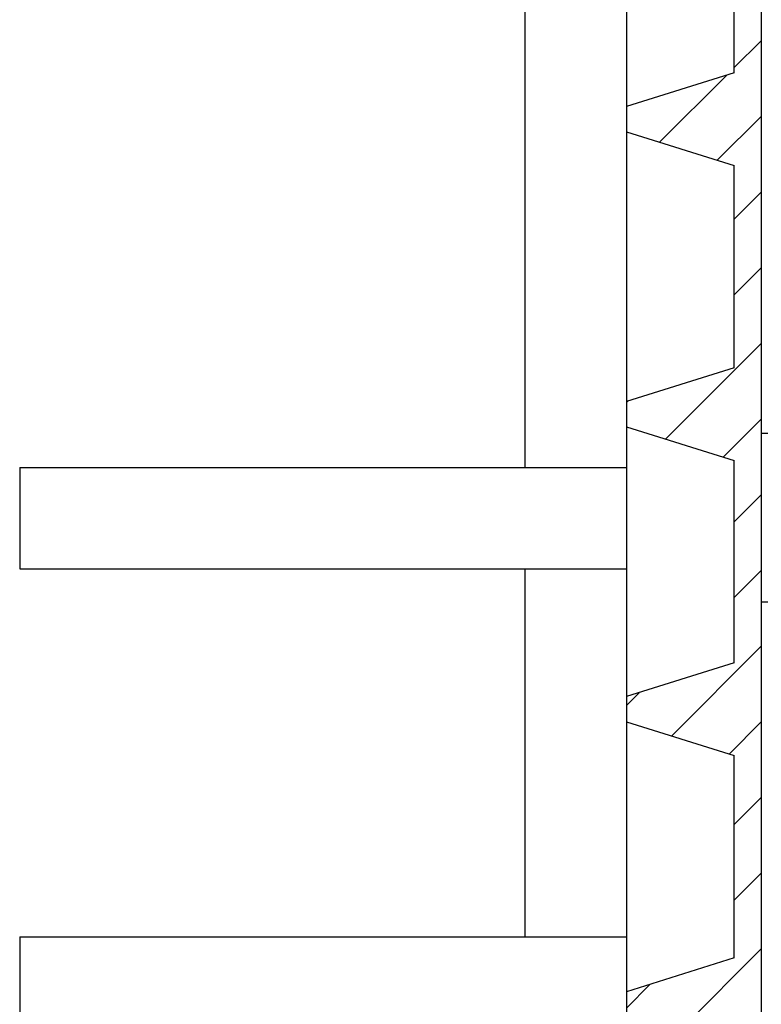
# Model space of a CAD drawing. Header units: millimetres. Extents: x 0 to 841, y 0 to 594.
# Tile 55 of 111: x 576 to 620, y 86 to 144. Entities that reach past the tile are written whole.
import ezdxf

# ---------------------------------------------------------------- set-up
doc = ezdxf.new("R2010")
doc.units = ezdxf.units.MM
doc.layers.add('TRAIT-FINS', color=9, linetype='Continuous')
doc.layers.add('TRAIT-FORT', color=4, linetype='Continuous', lineweight=25)

# ---------------------------------------------------------------- blocks, each defined once
blk = doc.blocks.new('SW_HATCH_1')
at = {"layer": 'TRAIT-FINS', "color": 0}
for p, q in [((-21.21, 32.672), (-19.61, 34.272)), ((-25.639, 28.243), (-21.665, 32.216)), ((-22.218, 27.174), (-19.61, 29.782)), ((-21.21, 23.692), (-19.61, 25.292)), ((-21.21, 19.202), (-19.61, 20.802)), ((-25.288, 10.633), (-19.61, 16.311)), ((-27.61, 12.802), (-27.527, 12.885)), ((-21.867, 9.564), (-19.61, 11.821)), ((-21.21, 5.731), (-19.61, 7.331)), ((-21.21, 1.241), (-19.61, 2.841)), ((-24.937, -6.977), (-19.61, -1.649)), ((-27.61, -5.159), (-26.857, -4.406)), ((-21.516, -8.046), (-19.61, -6.139)), ((-21.21, -12.229), (-19.61, -10.629)), ((-21.21, -16.719), (-19.61, -15.119)), ((-24.586, -24.586), (-19.61, -19.61)), ((-27.61, -23.119), (-26.187, -21.697))]:
    blk.add_line(p, q, dxfattribs=at)

msp = doc.modelspace()

# ---------------------------------------------------------------- linework, layer by layer
at = {"layer": 'TRAIT-FORT', "color": 4, "linetype": 'Continuous', "lineweight": 25}
for p, q in [((619.769, 188.102), (619.769, 51.77)), ((605.769, 117.358), (605.769, 174.523)), ((611.769, 154.773), (611.769, 138.773)), ((618.169, 140.773), (618.169, 152.773)), ((618.169, 140.773), (611.769, 138.773)), ((611.769, 138.773), (611.769, 137.273)), ((611.769, 137.273), (618.169, 135.273)), ((611.769, 137.273), (611.769, 121.273)), ((618.169, 123.273), (618.169, 135.273)), ((618.169, 123.273), (611.769, 121.273)), ((611.769, 121.273), (611.769, 119.773)), ((611.769, 119.773), (618.169, 117.773)), ((611.769, 119.773), (611.769, 103.773)), ((619.769, 119.398), (620.169, 119.398)), ((618.169, 105.773), (618.169, 117.773)), ((575.769, 117.358), (575.769, 111.358)), ((575.769, 117.358), (611.769, 117.358)), ((575.769, 111.358), (611.769, 111.358)), ((605.769, 89.523), (605.769, 111.358)), ((619.769, 109.398), (620.169, 109.398)), ((618.169, 105.773), (611.769, 103.773)), ((611.769, 103.773), (611.769, 102.273)), ((611.769, 102.273), (618.169, 100.273)), ((611.769, 102.273), (611.769, 86.273)), ((618.169, 88.273), (618.169, 100.273)), ((575.769, 89.523), (575.769, 81.523)), ((575.769, 89.523), (611.769, 89.523)), ((618.169, 88.273), (611.769, 86.273)), ((611.769, 86.273), (611.769, 84.773))]:
    msp.add_line(p, q, dxfattribs=at)

# ---------------------------------------------------------------- block references
at = {"layer": 'TRAIT-FINS', "color": 9}
msp.add_blockref('SW_HATCH_1', (639.379, 108.415), dxfattribs=at)

doc.saveas('drawing.dxf')
